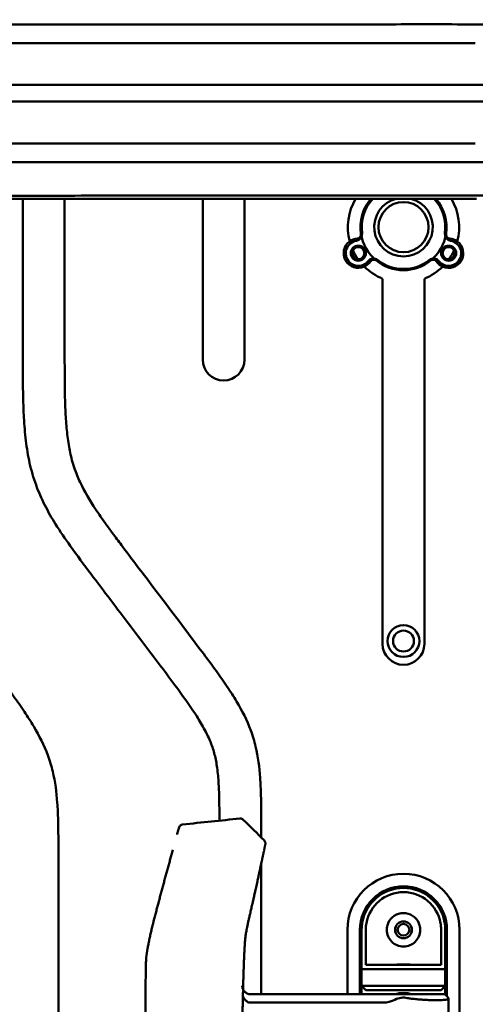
# Model space of a CAD drawing. Header units: millimetres. Extents: x 0 to 2100, y 0 to 1485.
# Tile 29 of 256: x 690 to 744, y 770 to 888. Entities that reach past the tile are written whole.
import ezdxf

# ---------------------------------------------------------------- set-up
doc = ezdxf.new("R2010")
doc.units = ezdxf.units.MM
doc.header["$LTSCALE"] = 5
doc.layers.add('Sichtbar (ISO)', color=7, linetype='Continuous', lineweight=50)

msp = doc.modelspace()

# ---------------------------------------------------------------- linework, layer by layer
at = {"layer": 'Sichtbar (ISO)'}
for p, q in [((735.6104, 885.3597), (678.3657, 885.3597)), ((744.4505, 885.3597), (735.6104, 885.3597)), ((678.3657, 880.3597), (735.6105, 880.3597)), ((678.3657, 878.3597), (735.6105, 878.3597)), ((678.3657, 873.3597), (735.6104, 873.3597)), ((735.6104, 873.3597), (744.4505, 873.3597)), ((690.3657, 866.7334), (690.3657, 847.7039)), ((695.3657, 847.7039), (695.3657, 866.7354)), ((711.8657, 866.7501), (711.8657, 847.5282)), ((716.8657, 847.5282), (716.8657, 866.751)), ((733.3657, 857.1975), (733.3657, 813.5417)), ((738.3657, 813.5417), (738.3657, 857.1975)), ((718.8658, 790.4049), (718.8658, 791.4727)), ((694.6158, 720.6347), (694.6158, 788.4846)), ((718.8658, 771.6597), (718.8658, 787.2381)), ((729.1657, 779.3597), (729.1657, 771.6597)), ((730.6657, 771.6597), (730.6657, 779.3597)), ((740.8658, 779.3597), (740.8657, 779.3597)), ((740.8658, 771.6097), (740.8658, 779.3597)), ((741.0657, 779.3597), (741.0657, 771.4097)), ((742.5657, 729.3597), (742.5657, 779.3597)), ((730.8657, 774.6597), (730.8657, 772.6597)), ((740.8657, 774.6597), (730.8657, 774.6597)), ((740.3657, 775.1597), (731.3657, 775.1597)), ((740.8657, 772.6597), (740.8657, 774.6597)), ((730.8657, 771.6597), (730.8657, 772.6597)), ((731.3657, 772.1597), (730.8657, 772.6597)), ((730.8657, 772.6597), (740.8657, 772.6597)), ((731.3657, 772.1597), (740.3657, 772.1597)), ((740.3657, 772.1597), (740.8657, 772.6597)), ((740.8657, 772.6597), (740.8657, 771.6097)), ((716.6724, 771.4801), (716.6872, 772.0901)), ((717.5942, 771.6597), (736.8157, 771.6597)), ((740.8157, 771.6597), (736.8157, 771.6597)), ((740.8157, 771.6597), (741.0863, 771.3891)), ((741.2271, 771.1556), (741.2271, 765.1638)), ((717.5732, 770.6597), (733.4471, 770.6597))]:
    msp.add_line(p, q, dxfattribs=at)
for centre, radius in [((735.8657, 863.3597), 3), ((730.4658, 860.242), 0.9), ((730.4658, 860.242), 0.725), ((741.2658, 860.242), 0.9), ((741.2658, 860.242), 0.725), ((735.8657, 813.8797), 1.9), ((735.8658, 813.8797), 1.25), ((735.8657, 779.3597), 1), ((735.8657, 779.3597), 0.7)]:
    msp.add_circle(centre, radius, dxfattribs=at)
for centre, radius, start, end in [((735.8657, 863.3597), 6.65, 149.337184, 194.827985), ((735.8657, 863.3597), 5.15, 138.812475, 188.909615), ((735.8657, 863.3597), 5, 137.290486, 188.354548), ((735.8657, 863.3597), 3.5, 104.308735, 75.690177), ((735.8657, 863.3597), 5, 351.645453, 42.708008), ((735.8657, 863.3597), 5.15, 351.090386, 41.185985), ((735.8657, 863.3597), 6.65, 345.172017, 30.663007), ((730.4658, 860.242), 1.75, 125.9968, 294.003202), ((730.4658, 860.242), 1.5, 98.461924, 321.538077), ((730.4657, 860.242), 1.75, 94.635229, 125.9968), ((730.1273, 862.517), 0.8, 278.461924, 8.354548), ((730.2839, 862.4846), 0.5, 274.635229, 8.909615), ((735.8657, 863.3597), 5.15, 188.909615, 231.090386), ((735.8657, 863.3597), 5.15, 308.909615, 351.090386), ((741.2658, 860.242), 1.5, 218.461924, 81.538077), ((741.2658, 860.242), 1.75, 245.9968, 54.003202), ((741.6042, 862.517), 0.8, 171.645453, 261.538077), ((741.4476, 862.4846), 0.5, 171.090386, 265.364773), ((741.2657, 860.242), 1.75, 54.003202, 85.364773), ((735.8658, 863.3597), 6.65, 204.706255, 215.293747), ((735.8658, 863.3597), 6.65, 324.706255, 335.293747), ((730.4657, 860.242), 1.75, 294.003202, 325.364773), ((732.2667, 858.8114), 0.8, 51.645453, 141.538077), ((732.317, 858.9632), 0.5, 51.090386, 145.364773), ((735.8657, 863.3597), 5.15, 231.090386, 308.909615), ((735.8657, 863.3597), 5, 231.645453, 308.354548), ((739.4648, 858.8114), 0.8, 38.461924, 128.354548), ((739.4145, 858.9632), 0.5, 34.635229, 128.909615), ((741.2657, 860.242), 1.75, 214.635229, 245.9968), ((735.8657, 863.3597), 6.65, 225.172017, 247.917588), ((735.8657, 863.3597), 6.65, 292.082414, 314.827985), ((714.3657, 847.5282), 2.5, 180, 0), ((735.8657, 813.5417), 2.5, 180, 0), ((735.8657, 779.3597), 6.7, 0.000001, 180.000001), ((735.8657, 779.3597), 5.2, 0.000001, 180.000001), ((735.8657, 779.3597), 5, 10.240349, 169.759653), ((735.8657, 779.3597), 4.5, 10.240347, 169.759656), ((735.8657, 779.3597), 2, 23.578179, 156.421822), ((733.4471, 773.6597), 3, 269.999945, 297.864128), ((735.8657, 768.1597), 3.65, 73.517031, 106.482971), ((735.8657, 769.0847), 2.175, 76.961952, 117.864128), ((737.2588, 775.1005), 4, 256.961952, 263.640496)]:
    msp.add_arc(centre, radius, start, end, dxfattribs=at)
for centre, major_axis, ratio, start_param, end_param in [((719.2696, 789.1896), (0.0856, 0.4127), 0.00001, 0.00018463, 0.18929245), ((730.8657, 780.1597), (0, -5.5), 0.00001, 6.28302937, 7.70800282), ((731.3657, 780.1597), (0, -5), 0.00001, 6.28297151, 7.70800038), ((740.3657, 780.1597), (0, -5), 0.00001, 6.28316253, 7.70799761), ((740.8657, 780.1597), (0, -5.5), 0.00001, 0.00014786, 1.42489945), ((1305.69, 966.7989), (540.9358, 369.3512), 0.63175225, 2.71343043, 2.71469753), ((716.8996, 760.7495), (-0.1344, -17.9349), 0.02139905, 4.07115859, 4.36117619), ((736.1134, 769.734), (5.5, 1.1116), 0.10362067, 0.52915243, 0.6438974)]:
    msp.add_ellipse(centre, major_axis=major_axis, ratio=ratio, start_param=start_param, end_param=end_param, dxfattribs=at)
for points, knots in [([(673.2009, 888.1561), (674.3358, 887.8915), (675.4833, 887.7554), (677.9944, 887.5942), (679.5041, 887.5814), (681.2989, 887.5845), (681.8072, 887.5873), (683.4572, 887.5963), (684.727, 887.598), (686.9251, 887.5968), (688.4654, 887.5951), (694.2133, 887.5919), (696.8817, 887.591), (703.487, 887.5899), (706.9193, 887.5904), (720.1076, 887.5906), (720.9347, 887.5878), (733.0985, 887.5905), (735.3462, 887.6052), (743.4133, 887.6091), (745.147, 887.5793), (747.9994, 887.557), (748.9674, 887.5526), (751.1453, 887.5653), (752.3775, 887.583), (754.7727, 887.5991), (755.9515, 887.5964), (757.5476, 887.602), (757.971, 887.6038), (759.1217, 887.6079), (759.8421, 887.6099), (763.3331, 887.6276), (765.3164, 887.6627), (766.7459, 887.6651)], [-2.32876098, -2.32876098, -2.32876098, -2.32876098, -2.28755462, -2.28755462, -2.23980578, -2.23980578, -2.22398961, -2.22398961, -2.17115977, -2.17115977, -2.13254126, -2.13254126, -2.09917995, -2.09917995, -2.04982617, -2.04982617, -1.92590556, -1.92590556, -1.69389117, -1.69389117, -1.32819533, -1.32819533, -1.15284837, -1.15284837, -0.93747307, -0.93747307, -0.72604878, -0.72604878, -0.64931003, -0.64931003, -0.51661854, -0.51661854, -0.000001, -0.000001, -0.000001, -0.000001]), ([(735.6105, 880.3597), (737.0837, 880.3597), (738.5599, 880.3598), (741.5068, 880.3598), (742.9788, 880.3597), (744.4499, 880.3597)], [-0.883480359, -0.883480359, -0.883480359, -0.883480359, -0.441355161, -0.441355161, -0.000001, -0.000001, -0.000001, -0.000001]), ([(744.4499, 880.3597), (744.8683, 880.3597), (745.2866, 880.3597), (746.1261, 880.3597), (746.5463, 880.3597), (746.9659, 880.3597)], [-0.25143546, -0.25143546, -0.25143546, -0.25143546, -0.125865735, -0.125865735, -0.000001, -0.000001, -0.000001, -0.000001]), ([(735.6105, 878.3597), (737.0837, 878.3597), (738.5599, 878.3596), (741.5068, 878.3596), (742.9788, 878.3597), (744.4499, 878.3597)], [-0.883480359, -0.883480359, -0.883480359, -0.883480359, -0.441355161, -0.441355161, -0.000001, -0.000001, -0.000001, -0.000001]), ([(744.4499, 878.3597), (744.8683, 878.3597), (745.2866, 878.3596), (746.1261, 878.3596), (746.5463, 878.3597), (746.9659, 878.3597)], [-0.25143546, -0.25143546, -0.25143546, -0.25143546, -0.125865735, -0.125865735, -0.000001, -0.000001, -0.000001, -0.000001]), ([(766.7401, 871.0543), (765.3747, 871.0566), (763.4476, 871.0901), (760.0626, 871.1086), (759.3671, 871.1107), (757.705, 871.1164), (756.739, 871.1209), (755.1905, 871.1228), (754.6142, 871.123), (752.6594, 871.132), (751.2501, 871.1539), (748.9719, 871.1664), (748.0631, 871.1626), (745.2217, 871.1412), (743.4977, 871.111), (735.4207, 871.1136), (733.2373, 871.1285), (721.1323, 871.1317), (720.1462, 871.1288), (707.1248, 871.129), (703.6676, 871.1295), (697.0314, 871.1285), (694.3465, 871.1275), (688.5998, 871.1243), (686.9059, 871.1226), (684.7988, 871.1213), (683.5205, 871.1227), (681.5326, 871.1335), (680.4905, 871.1396), (678.5386, 871.123), (677.2623, 871.0936), (675.1384, 870.9202), (674.1647, 870.788), (673.2007, 870.5632)], [0.0003149, 0.0003149, 0.0003149, 0.0003149, 0.4934213, 0.4934213, 0.61935601, 0.61935601, 0.79072853, 0.79072853, 0.89174644, 0.89174644, 1.1329347, 1.1329347, 1.29599039, 1.29599039, 1.66467027, 1.66467027, 1.91177023, 1.91177023, 2.04888243, 2.04888243, 2.10488377, 2.10488377, 2.14283493, 2.14283493, 2.18624496, 2.18624496, 2.25319756, 2.25319756, 2.29036341, 2.29036341, 2.33571996, 2.33571996, 2.37508755, 2.37508755, 2.37508755, 2.37508755]), ([(680.3446, 867.1186), (681.6731, 867.127), (682.7744, 867.1293), (685.9975, 867.1263), (687.2266, 867.1222), (690.0582, 867.1183), (691.0635, 867.1177), (696.0898, 867.117), (700.0737, 867.1247), (704.1848, 867.1255)], [-2.77313096, -2.77313096, -2.77313096, -2.77313096, -2.10181646, -2.10181646, -1.54165216, -1.54165216, -1.23336027, -1.23336027, -0.00004753, -0.00004753, -0.00004753, -0.00004753]), ([(682.6444, 866.7396), (686.1272, 866.7445), (690.1612, 866.7318), (697.11, 866.736), (700.7974, 866.7434), (704.3826, 866.7467)], [0.00014465, 0.00014465, 0.00014465, 0.00014465, 1.04499534, 1.04499534, 2.1892823, 2.1892823, 2.1892823, 2.1892823]), ([(704.1848, 867.1255), (710.1829, 867.1265), (716.211, 867.1267), (731.2363, 867.1265), (734.2644, 867.1264), (738.8873, 867.1266), (740.7094, 867.1266), (743.5088, 867.1265), (744.4396, 867.1265), (746.2011, 867.1263), (747.1275, 867.1261), (748.0389, 867.1258)], [-3.17829294, -3.17829294, -3.17829294, -3.17829294, -1.75425358, -1.75425358, -1.01534013, -1.01534013, -0.53048449, -0.53048449, -0.27344921, -0.27344921, -0.00000509, -0.00000509, -0.00000509, -0.00000509]), ([(704.3825, 866.7467), (708.0666, 866.7492), (711.6611, 866.7503), (717.7966, 866.7511), (720.48, 866.7512), (724.5538, 866.7511), (725.8928, 866.7511), (730.7174, 866.7511), (735.5598, 866.7512), (739.9337, 866.751)], [0.00008084, 0.00008084, 0.00008084, 0.00008084, 1.10546264, 1.10546264, 1.97814666, 1.97814666, 2.40543987, 2.40543987, 3.51772976, 3.51772976, 3.51772976, 3.51772976]), ([(739.9337, 866.751), (740.7148, 866.7509), (741.5049, 866.7511), (743.013, 866.7513), (743.8229, 866.7514), (744.5877, 866.7513)], [0.000003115, 0.000003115, 0.000003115, 0.000003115, 0.234352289, 0.234352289, 0.456322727, 0.456322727, 0.456322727, 0.456322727]), ([(690.3657, 847.7039), (690.3657, 846.1285), (690.3659, 843.7577), (690.4781, 840.4646), (690.6858, 837.8462), (691.1289, 835.1454), (691.8781, 832.5511), (692.9483, 830.1173), (694.3368, 827.6835), (696.2211, 824.9465), (699.0022, 821.2439), (702.4797, 816.6473), (706.0531, 811.9299), (708.9844, 808.0365), (710.9134, 805.3144), (712.1038, 803.3193), (712.8393, 801.7885), (713.3326, 800.2727), (713.6312, 798.6313), (713.7718, 797), (713.8316, 795.486), (713.8571, 794.0045), (713.8624, 792.9984), (713.8641, 792.408)], [0, 0, 0, 0, 0.075045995, 0.11292292, 0.156945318, 0.200099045, 0.243130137, 0.285244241, 0.32644481, 0.376326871, 0.443262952, 0.546709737, 0.650508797, 0.724752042, 0.778556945, 0.809146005, 0.835231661, 0.859273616, 0.884853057, 0.914568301, 0.937219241, 0.957024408, 0.985148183, 0.985148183, 0.985148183, 0.985148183]), ([(718.8658, 791.4727), (718.8658, 792.8078), (718.8657, 794.8324), (718.7301, 798.1096), (718.4043, 800.718), (717.4719, 803.8001), (716.2577, 806.1726), (714.784, 808.4677), (713.4569, 810.3555), (710.3607, 814.5171), (706.5486, 819.5255), (702.9095, 824.3443), (701.1673, 826.6717), (700.1266, 828.0912), (698.7428, 830.0607), (697.4294, 832.2506), (696.6047, 834.2782), (696.1496, 835.7693), (695.8127, 837.3792), (695.5702, 839.3852), (695.4363, 841.5679), (695.3692, 844.3586), (695.3674, 846.427), (695.3657, 847.7039)], [0, 0, 0, 0, 0.06359954, 0.09640429, 0.15628374, 0.18839964, 0.24926502, 0.28262286, 0.31819671, 0.35901071, 0.52935644, 0.61760272, 0.64621942, 0.66768788, 0.70128061, 0.7608135, 0.78881425, 0.80527165, 0.83503816, 0.86703293, 0.90147254, 0.93917426, 1, 1, 1, 1]), ([(694.6158, 788.4846), (694.6158, 789.8197), (694.6157, 791.8443), (694.4801, 795.1215), (694.1543, 797.73), (693.2219, 800.8121), (692.0077, 803.1846), (690.534, 805.4797), (689.2069, 807.3675), (686.1107, 811.5291), (682.2986, 816.5374), (678.6595, 821.3562), (676.9173, 823.6837), (675.8766, 825.1032), (674.4928, 827.0727), (673.1794, 829.2626), (672.3547, 831.2901), (671.8996, 832.7813), (671.5627, 834.3912), (671.3202, 836.3972), (671.1863, 838.5799), (671.1192, 841.3706), (671.1174, 843.439), (671.1157, 844.7159)], [0, 0, 0, 0, 0.06359954, 0.09640429, 0.15628374, 0.18839964, 0.24926502, 0.28262286, 0.31819671, 0.35901071, 0.52935644, 0.61760272, 0.64621942, 0.66768788, 0.70128061, 0.7608135, 0.78881425, 0.80527165, 0.83503816, 0.86703293, 0.90147254, 0.93917426, 1, 1, 1, 1]), ([(716.3104, 792.6614), (716.364, 792.667), (716.4193, 792.6637), (716.5237, 792.6402), (716.5742, 792.6199), (716.6532, 792.5724), (716.6845, 792.5481), (716.7123, 792.5208)], [0, 0, 0, 0, 0.0161797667, 0.0161797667, 0.0321035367, 0.0321035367, 0.0438191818, 0.0438191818, 0.0438191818, 0.0438191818]), ([(708.8033, 790.7375), (708.8122, 790.7696), (708.8211, 790.8018), (708.8301, 790.834), (708.8806, 791.0157), (708.9314, 791.1984), (708.9826, 791.3823), (709.0018, 791.4513), (709.0211, 791.5205), (709.0404, 791.5898)], [0.9803393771, 0.9803393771, 0.9803393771, 0.9803393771, 0.982582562, 0.982582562, 0.982582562, 0.9952446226, 0.9952446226, 0.9952446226, 1, 1, 1, 1]), ([(709.4706, 791.953), (709.421, 791.9479), (709.3722, 791.9353), (709.3264, 791.9158), (709.2805, 791.8963), (709.2376, 791.8698), (709.1995, 791.8377), (709.1614, 791.8055), (709.1282, 791.7677), (709.1013, 791.7257), (709.0744, 791.6838), (709.0538, 791.6378), (709.0404, 791.5898)], [0, 0, 0, 0, 0.25, 0.25, 0.25, 0.5, 0.5, 0.5, 0.75, 0.75, 0.75, 1, 1, 1, 1]), ([(719.2162, 790.0605), (719.2546, 790.0227), (719.2873, 789.978), (719.3357, 789.8826), (719.3523, 789.8308), (719.3681, 789.7258), (719.3675, 789.6713), (719.3578, 789.6149), (719.357, 789.6109), (719.3561, 789.6062), (719.3559, 789.6054), (719.3557, 789.6043), (719.3556, 789.604), (719.3555, 789.6035), (719.3555, 789.6034), (719.3555, 789.6031), (719.3554, 789.603), (719.3554, 789.6029), (719.3554, 789.6028), (719.3554, 789.6027), (719.3554, 789.6026), (719.3553, 789.6025), (719.3553, 789.6025), (719.3553, 789.6023), (719.3553, 789.6023), (719.3553, 789.6023), (719.3553, 789.6022), (719.3552, 789.6019), (719.3551, 789.6014), (719.3547, 789.5995), (719.3543, 789.5976), (719.3538, 789.5949)], [0, 0, 0, 0, 0.0161741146, 0.0161741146, 0.032097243, 0.032097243, 0.0480293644, 0.0480293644, 0.049254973, 0.049254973, 0.0494847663, 0.0494847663, 0.0495845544, 0.0495845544, 0.0496345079, 0.0496345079, 0.0496595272, 0.0496595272, 0.0496847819, 0.0496847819, 0.0497101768, 0.0497101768, 0.0497608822, 0.0497608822, 0.050162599, 0.050162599, 0.0509606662, 0.0509606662, 0.0533557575, 0.0533557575, 0.0576169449, 0.0576169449, 0.0576169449, 0.0576169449]), ([(705.0433, 754.3597), (705.0435, 754.7247), (705.0438, 755.0862), (705.044, 755.444), (705.0442, 755.8091), (705.0444, 756.1704), (705.0445, 756.5279), (705.0447, 756.8931), (705.0449, 757.2544), (705.045, 757.6118), (705.0451, 757.7527), (705.0451, 757.8929), (705.0451, 758.0326), (705.0452, 758.2552), (705.0453, 758.4762), (705.0453, 758.6958), (705.0454, 759.0613), (705.0455, 759.4226), (705.0456, 759.7798), (705.0456, 760.1454), (705.0457, 760.5067), (705.0457, 760.8638), (705.0457, 761.0595), (705.0457, 761.2541), (705.0458, 761.4473), (705.0458, 761.6151), (705.0458, 761.7818), (705.0458, 761.9477), (705.0458, 762.3134), (705.0457, 762.6747), (705.0457, 763.0317), (705.0457, 763.3975), (705.0456, 763.7588), (705.0456, 764.1156), (705.0456, 764.2858), (705.0455, 764.4549), (705.0455, 764.6231), (705.0455, 764.8166), (705.0455, 765.0087), (705.0454, 765.1996), (705.0454, 765.5657), (705.0453, 765.9271), (705.0452, 766.2836), (705.0452, 766.6499), (705.0451, 767.0112), (705.045, 767.3675), (705.045, 767.4377), (705.045, 767.5076), (705.045, 767.5774), (705.0449, 767.8721), (705.0449, 768.1634), (705.0448, 768.4515), (705.0448, 768.8178), (705.0447, 769.179), (705.0447, 769.5355), (705.0447, 769.8016), (705.0447, 770.0651), (705.0448, 770.3263), (705.0448, 770.4243), (705.0449, 770.522), (705.0449, 770.6194), (705.045, 770.9863), (705.0453, 771.3481), (705.0455, 771.7033), (705.0458, 772.0721), (705.046, 772.4338), (705.0467, 772.7871), (705.0468, 772.8195), (705.0469, 772.8518), (705.0469, 772.884), (705.0477, 773.2196), (705.0488, 773.5477), (705.05, 773.8717), (705.0514, 774.2357), (705.0528, 774.5944), (705.062, 774.9552), (705.0644, 775.0509), (705.0674, 775.1468), (705.0712, 775.2428), (705.0815, 775.5065), (705.0976, 775.7726), (705.1243, 776.037), (705.1604, 776.3941), (705.2161, 776.7481), (705.2798, 777.1102), (705.3084, 777.2728), (705.3386, 777.437), (705.3692, 777.5976), (705.4056, 777.7887), (705.4447, 777.9861), (705.4839, 778.1759), (705.5229, 778.3644), (705.5617, 778.5445), (705.6039, 778.7322), (705.6442, 778.9117), (705.6877, 779.0988), (705.7324, 779.2868), (705.7761, 779.4705), (705.8209, 779.655), (705.8665, 779.84), (705.8777, 779.8854), (705.8889, 779.9309), (705.9002, 779.9763), (705.9343, 780.1138), (705.9691, 780.2526), (706.0044, 780.3924), (706.0504, 780.5745), (706.0973, 780.7584), (706.1451, 780.9441), (706.1918, 781.1261), (706.2394, 781.3098), (706.2877, 781.4953), (706.3351, 781.6773), (706.3832, 781.8609), (706.432, 782.0461), (706.4757, 782.2122), (706.5199, 782.3795), (706.5646, 782.5481), (706.5689, 782.5642), (706.5732, 782.5804), (706.5775, 782.5966), (706.6258, 782.7786), (706.6746, 782.9619), (706.724, 783.1468), (706.7726, 783.3288), (706.8218, 783.5124), (706.8715, 783.6971), (706.9203, 783.8789), (706.9696, 784.0619), (707.0195, 784.2465), (707.0686, 784.4283), (707.1182, 784.6116), (707.1683, 784.7962), (707.2167, 784.9749), (707.2656, 785.1548), (707.315, 785.3361), (707.3653, 785.521), (707.4161, 785.7073), (707.4674, 785.895), (707.517, 786.0768), (707.5671, 786.2598), (707.6176, 786.4442), (707.6674, 786.6259), (707.7176, 786.809), (707.7682, 786.9933), (707.8181, 787.175), (707.8684, 787.358), (707.9191, 787.5423), (707.9691, 787.724), (708.0195, 787.907), (708.0704, 788.0912), (708.0935, 788.1752), (708.1168, 788.2595), (708.1401, 788.3441), (708.1673, 788.4424), (708.1945, 788.541), (708.2219, 788.64), (708.2463, 788.7284), (708.2708, 788.817), (708.2954, 788.9059)], [0, 0, 0, 0, 0.022148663, 0.022148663, 0.022148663, 0.044745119, 0.044745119, 0.044745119, 0.067825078, 0.067825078, 0.067825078, 0.076923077, 0.076923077, 0.076923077, 0.091425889, 0.091425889, 0.091425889, 0.115575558, 0.115575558, 0.115575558, 0.140294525, 0.140294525, 0.140294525, 0.153846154, 0.153846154, 0.153846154, 0.165603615, 0.165603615, 0.165603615, 0.191528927, 0.191528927, 0.191528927, 0.218099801, 0.218099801, 0.218099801, 0.230769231, 0.230769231, 0.230769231, 0.245347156, 0.245347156, 0.245347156, 0.273310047, 0.273310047, 0.273310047, 0.30203764, 0.30203764, 0.30203764, 0.307692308, 0.307692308, 0.307692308, 0.331579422, 0.331579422, 0.331579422, 0.361947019, 0.361947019, 0.361947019, 0.384615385, 0.384615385, 0.384615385, 0.393125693, 0.393125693, 0.393125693, 0.425192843, 0.425192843, 0.425192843, 0.458488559, 0.458488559, 0.458488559, 0.461538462, 0.461538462, 0.461538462, 0.493300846, 0.493300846, 0.493300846, 0.528989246, 0.528989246, 0.528989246, 0.538461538, 0.538461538, 0.538461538, 0.56447325, 0.56447325, 0.56447325, 0.599610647, 0.599610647, 0.599610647, 0.615384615, 0.615384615, 0.615384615, 0.634151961, 0.634151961, 0.634151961, 0.652794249, 0.652794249, 0.652794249, 0.670617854, 0.670617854, 0.670617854, 0.688033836, 0.688033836, 0.688033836, 0.692307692, 0.692307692, 0.692307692, 0.705234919, 0.705234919, 0.705234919, 0.722066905, 0.722066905, 0.722066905, 0.738554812, 0.738554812, 0.738554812, 0.754730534, 0.754730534, 0.754730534, 0.769230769, 0.769230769, 0.769230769, 0.770621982, 0.770621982, 0.770621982, 0.786253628, 0.786253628, 0.786253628, 0.801638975, 0.801638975, 0.801638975, 0.816787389, 0.816787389, 0.816787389, 0.831707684, 0.831707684, 0.831707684, 0.846153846, 0.846153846, 0.846153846, 0.860896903, 0.860896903, 0.860896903, 0.875179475, 0.875179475, 0.875179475, 0.889260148, 0.889260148, 0.889260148, 0.903143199, 0.903143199, 0.903143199, 0.916832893, 0.916832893, 0.916832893, 0.923076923, 0.923076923, 0.923076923, 0.930333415, 0.930333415, 0.930333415, 0.936810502, 0.936810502, 0.936810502, 0.936810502]), ([(719.1786, 788.7585), (719.1747, 788.7404), (719.1706, 788.7205), (719.166, 788.6989), (719.1615, 788.6772), (719.1565, 788.6537), (719.1512, 788.6286), (719.1459, 788.6035), (719.1403, 788.5767), (719.1344, 788.5486), (719.1285, 788.5206), (719.1223, 788.4912), (719.116, 788.4613), (719.1097, 788.4314), (719.1032, 788.4008), (719.0967, 788.37), (719.0902, 788.3392), (719.0837, 788.3081), (719.0773, 788.2778), (719.0708, 788.2474), (719.0646, 788.2177), (719.0585, 788.1889), (719.0524, 788.1601), (719.0465, 788.1322), (719.0405, 788.1038), (719.0345, 788.0755), (719.0284, 788.0466), (719.0221, 788.017), (719.0158, 787.9873), (719.0093, 787.9567), (719.0024, 787.924), (718.9955, 787.8914), (718.9881, 787.8567), (718.9801, 787.819), (718.9721, 787.7813), (718.9634, 787.7406), (718.954, 787.6964), (718.9447, 787.6523), (718.9345, 787.6048), (718.9236, 787.5532), (718.9126, 787.5016), (718.9007, 787.4459), (718.8883, 787.3876), (718.8758, 787.3293), (718.8628, 787.2684), (718.8499, 787.2079), (718.8369, 787.1474), (718.8241, 787.0874), (718.8113, 787.0281), (718.7986, 786.9687), (718.786, 786.91), (718.7734, 786.8512), (718.7608, 786.7924), (718.7481, 786.7336), (718.7352, 786.6736), (718.7223, 786.6137), (718.7091, 786.5527), (718.6955, 786.4894), (718.6818, 786.4261), (718.6676, 786.3606), (718.6527, 786.2915), (718.6378, 786.2225), (718.622, 786.15), (718.6054, 786.0732), (718.5887, 785.9965), (718.5711, 785.9155), (718.5527, 785.8307), (718.5342, 785.7459), (718.5149, 785.6573), (718.4947, 785.5651), (718.4746, 785.4729), (718.4536, 785.3772), (718.4318, 785.2778), (718.41, 785.1784), (718.3873, 785.0754), (718.3636, 784.9682), (718.34, 784.861), (718.3154, 784.7496), (718.2897, 784.6337), (718.264, 784.5178), (718.2372, 784.3973), (718.2092, 784.2718), (718.1813, 784.1463), (718.1521, 784.0158), (718.1216, 783.8799), (718.0912, 783.7441), (718.0594, 783.6029), (718.0263, 783.4564), (717.9933, 783.31), (717.9589, 783.1583), (717.9228, 782.9996), (717.8867, 782.8409), (717.8489, 782.6753), (717.8092, 782.5019), (717.7695, 782.3284), (717.7279, 782.1471), (717.6856, 781.9638), (717.6434, 781.7804), (717.6005, 781.5948), (717.5595, 781.4169), (717.5184, 781.2389), (717.4791, 781.0685), (717.4425, 780.9086), (717.4058, 780.7488), (717.3718, 780.5996), (717.34, 780.4582), (717.3081, 780.3167), (717.2785, 780.183), (717.2509, 780.0561), (717.2234, 779.9291), (717.198, 779.8089), (717.1745, 779.6942), (717.1511, 779.5795), (717.1297, 779.4704), (717.1103, 779.3663), (717.0908, 779.2621), (717.0733, 779.163), (717.0576, 779.0683), (717.0419, 778.9737), (717.028, 778.8835), (717.0156, 778.7974), (717.0032, 778.7113), (716.9923, 778.6292), (716.9827, 778.5509), (716.973, 778.4725), (716.9645, 778.3979), (716.9569, 778.3266), (716.9493, 778.2553), (716.9426, 778.1874), (716.9366, 778.1225), (716.9306, 778.0576), (716.9252, 777.9958), (716.9204, 777.9369), (716.9155, 777.8779), (716.9111, 777.8218), (716.9072, 777.7683), (716.9032, 777.7147), (716.8995, 777.6637), (716.8962, 777.6154), (716.8929, 777.567), (716.8899, 777.5212), (716.8869, 777.4748), (716.884, 777.4284), (716.881, 777.3814), (716.8781, 777.3329), (716.8752, 777.2844), (716.8723, 777.2346), (716.8694, 777.1844), (716.868, 777.1589), (716.8666, 777.1334), (716.8651, 777.1079), (716.8638, 777.0833), (716.8624, 777.0588), (716.8611, 777.0345), (716.8584, 776.9851), (716.8559, 776.9366), (716.8534, 776.8894), (716.851, 776.8423), (716.8486, 776.7965), (716.8464, 776.7506), (716.8441, 776.7048), (716.8418, 776.6588), (716.8395, 776.6106), (716.8371, 776.5624), (716.8348, 776.512), (716.8323, 776.4591), (716.8298, 776.4063), (716.8273, 776.351), (716.8248, 776.295), (716.8223, 776.239), (716.8198, 776.1824), (716.8174, 776.1266), (716.815, 776.0708), (716.8126, 776.0158), (716.8104, 775.9629), (716.8082, 775.91), (716.8061, 775.8592), (716.8042, 775.8116), (716.8022, 775.764), (716.8004, 775.7195), (716.7988, 775.6772), (716.7971, 775.635), (716.7955, 775.595), (716.794, 775.5563), (716.7925, 775.5176), (716.7911, 775.4802), (716.7896, 775.4429), (716.7882, 775.4056), (716.7868, 775.3684), (716.7854, 775.3304), (716.784, 775.2924), (716.7825, 775.2535), (716.781, 775.2131), (716.7795, 775.1726), (716.778, 775.1305), (716.7764, 775.086), (716.7748, 775.0414), (716.7731, 774.9945), (716.7714, 774.9443), (716.7696, 774.8941), (716.7677, 774.8408), (716.7657, 774.7831), (716.7638, 774.7255), (716.7617, 774.6636), (716.7595, 774.5988), (716.7573, 774.5341), (716.7551, 774.4665), (716.7529, 774.3988), (716.7507, 774.3311), (716.7485, 774.2634), (716.7464, 774.1967), (716.7442, 774.1301), (716.7422, 774.0645), (716.7402, 774.0004), (716.7382, 773.9363), (716.7363, 773.8736), (716.7345, 773.8125), (716.7326, 773.7515), (716.7308, 773.692), (716.7291, 773.6343), (716.7274, 773.5767), (716.7258, 773.5207), (716.7242, 773.4666), (716.7226, 773.4126), (716.7211, 773.3604), (716.7197, 773.3103)], [0.000000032, 0.000000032, 0.000000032, 0.000000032, 0.013513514, 0.013513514, 0.013513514, 0.027027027, 0.027027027, 0.027027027, 0.040540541, 0.040540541, 0.040540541, 0.054054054, 0.054054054, 0.054054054, 0.067567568, 0.067567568, 0.067567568, 0.081081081, 0.081081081, 0.081081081, 0.094594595, 0.094594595, 0.094594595, 0.108108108, 0.108108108, 0.108108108, 0.121621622, 0.121621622, 0.121621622, 0.135135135, 0.135135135, 0.135135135, 0.148648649, 0.148648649, 0.148648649, 0.162162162, 0.162162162, 0.162162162, 0.175675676, 0.175675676, 0.175675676, 0.189189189, 0.189189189, 0.189189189, 0.202702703, 0.202702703, 0.202702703, 0.216216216, 0.216216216, 0.216216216, 0.22972973, 0.22972973, 0.22972973, 0.243243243, 0.243243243, 0.243243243, 0.256756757, 0.256756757, 0.256756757, 0.27027027, 0.27027027, 0.27027027, 0.283783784, 0.283783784, 0.283783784, 0.297297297, 0.297297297, 0.297297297, 0.310810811, 0.310810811, 0.310810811, 0.324324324, 0.324324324, 0.324324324, 0.337837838, 0.337837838, 0.337837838, 0.351351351, 0.351351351, 0.351351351, 0.364864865, 0.364864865, 0.364864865, 0.378378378, 0.378378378, 0.378378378, 0.391891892, 0.391891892, 0.391891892, 0.405405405, 0.405405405, 0.405405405, 0.418918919, 0.418918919, 0.418918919, 0.432432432, 0.432432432, 0.432432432, 0.445945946, 0.445945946, 0.445945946, 0.459459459, 0.459459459, 0.459459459, 0.472972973, 0.472972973, 0.472972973, 0.486486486, 0.486486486, 0.486486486, 0.5, 0.5, 0.5, 0.513513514, 0.513513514, 0.513513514, 0.527027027, 0.527027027, 0.527027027, 0.540540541, 0.540540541, 0.540540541, 0.554054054, 0.554054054, 0.554054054, 0.567567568, 0.567567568, 0.567567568, 0.581081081, 0.581081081, 0.581081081, 0.594594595, 0.594594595, 0.594594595, 0.608108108, 0.608108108, 0.608108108, 0.621621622, 0.621621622, 0.621621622, 0.635135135, 0.635135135, 0.635135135, 0.648648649, 0.648648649, 0.648648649, 0.662162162, 0.662162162, 0.662162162, 0.669037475, 0.669037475, 0.669037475, 0.675675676, 0.675675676, 0.675675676, 0.689189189, 0.689189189, 0.689189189, 0.702702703, 0.702702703, 0.702702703, 0.716216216, 0.716216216, 0.716216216, 0.72972973, 0.72972973, 0.72972973, 0.743243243, 0.743243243, 0.743243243, 0.756756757, 0.756756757, 0.756756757, 0.77027027, 0.77027027, 0.77027027, 0.783783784, 0.783783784, 0.783783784, 0.797297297, 0.797297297, 0.797297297, 0.810810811, 0.810810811, 0.810810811, 0.824324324, 0.824324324, 0.824324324, 0.837837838, 0.837837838, 0.837837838, 0.851351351, 0.851351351, 0.851351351, 0.864864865, 0.864864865, 0.864864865, 0.878378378, 0.878378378, 0.878378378, 0.891891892, 0.891891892, 0.891891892, 0.905405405, 0.905405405, 0.905405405, 0.918918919, 0.918918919, 0.918918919, 0.932432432, 0.932432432, 0.932432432, 0.945945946, 0.945945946, 0.945945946, 0.959459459, 0.959459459, 0.959459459, 0.972972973, 0.972972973, 0.972972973, 0.986486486, 0.986486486, 0.986486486, 1, 1, 1, 1]), ([(719.3536, 789.595), (719.3471, 789.5639), (719.3409, 789.5339), (719.3348, 789.5049), (719.3288, 789.4759), (719.323, 789.448), (719.3173, 789.4209), (719.3116, 789.3938), (719.3062, 789.3676), (719.3008, 789.3421), (719.2955, 789.3165), (719.2903, 789.2918), (719.2853, 789.2679), (719.2803, 789.2439), (719.2755, 789.2208), (719.2709, 789.1987), (719.2662, 789.1766), (719.2618, 789.1554), (719.2572, 789.1334), (719.2526, 789.1114), (719.2478, 789.0887), (719.243, 789.0654), (719.2381, 789.0421), (719.2331, 789.0182), (719.228, 788.994), (719.2229, 788.9698), (719.2178, 788.9453), (719.2125, 788.9202), (719.2073, 788.8952), (719.2019, 788.8697), (719.1963, 788.843), (719.1931, 788.8279), (719.1899, 788.8125), (719.1865, 788.7965)], [0, 0, 0, 0, 0.090909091, 0.090909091, 0.090909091, 0.181818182, 0.181818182, 0.181818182, 0.272727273, 0.272727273, 0.272727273, 0.363636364, 0.363636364, 0.363636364, 0.454545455, 0.454545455, 0.454545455, 0.545454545, 0.545454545, 0.545454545, 0.636363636, 0.636363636, 0.636363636, 0.727272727, 0.727272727, 0.727272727, 0.818181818, 0.818181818, 0.818181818, 0.909090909, 0.909090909, 0.909090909, 0.960411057, 0.960411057, 0.960411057, 0.960411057]), ([(730.9454, 780.2486), (730.9188, 780.1012), (730.8988, 779.9528), (730.8723, 779.6557), (730.8657, 779.5075), (730.8657, 779.3597)], [-0.0896690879, -0.0896690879, -0.0896690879, -0.0896690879, -0.0447276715, -0.0447276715, -0.0000014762, -0.0000014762, -0.0000014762, -0.0000014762]), ([(731.4374, 780.1597), (731.4135, 780.0392), (731.3955, 779.9178), (731.3716, 779.6745), (731.3657, 779.5533), (731.3658, 779.4324)], [-0.0735224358, -0.0735224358, -0.0735224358, -0.0735224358, -0.0366614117, -0.0366614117, -0.0000014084, -0.0000014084, -0.0000014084, -0.0000014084]), ([(737.6988, 780.1597), (737.7045, 780.1465), (737.7101, 780.1333), (737.8166, 779.8742), (737.8657, 779.6076), (737.8657, 779.098), (737.8116, 778.8248), (737.6011, 778.3297), (737.4451, 778.1073), (737.0938, 777.7627), (736.8753, 777.6133), (736.3896, 777.4117), (736.1217, 777.3597), (735.6098, 777.3597), (735.3419, 777.4117), (734.8562, 777.6133), (734.6377, 777.7627), (734.2864, 778.1073), (734.1304, 778.3297), (733.9199, 778.8248), (733.8657, 779.098), (733.8657, 779.6076), (733.9149, 779.8742), (734.0214, 780.1333), (734.027, 780.1465), (734.0327, 780.1597)], [0.223226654, 0.223226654, 0.223226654, 0.223226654, 0.227296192, 0.227296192, 0.302635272, 0.302635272, 0.382176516, 0.382176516, 0.461717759, 0.461717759, 0.53851318, 0.53851318, 0.6153086, 0.6153086, 0.69210402, 0.69210402, 0.768899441, 0.768899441, 0.848440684, 0.848440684, 0.927981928, 0.927981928, 1.003321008, 1.003321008, 1.007390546, 1.007390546, 1.007390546, 1.007390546]), ([(740.3657, 779.4324), (740.3657, 779.5533), (740.3599, 779.6745), (740.336, 779.9178), (740.318, 780.0392), (740.2941, 780.1597)], [-0.0735227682, -0.0735227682, -0.0735227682, -0.0735227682, -0.0368650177, -0.0368650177, -0.0000013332, -0.0000013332, -0.0000013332, -0.0000013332]), ([(740.8657, 779.3597), (740.8657, 779.5075), (740.8592, 779.6557), (740.8327, 779.9527), (740.8127, 780.1011), (740.7861, 780.2486)], [-0.0896681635, -0.0896681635, -0.0896681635, -0.0896681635, -0.0449453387, -0.0449453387, -0.0000013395, -0.0000013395, -0.0000013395, -0.0000013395]), ([(734.4801, 775.1597), (734.5507, 775.1597), (734.6372, 775.1642), (734.8737, 775.1799), (735.0538, 775.1945), (735.4489, 775.217), (735.6639, 775.2241), (735.8657, 775.2241), (736.0676, 775.2241), (736.2826, 775.217), (736.6776, 775.1945), (736.8578, 775.1799), (737.0943, 775.1642), (737.1808, 775.1597), (737.2514, 775.1597)], [-0.161281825, -0.161281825, -0.161281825, -0.161281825, -0.121109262, -0.121109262, -0.060554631, -0.060554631, 0, 0, 0, 0.060554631, 0.060554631, 0.121109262, 0.121109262, 0.161281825, 0.161281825, 0.161281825, 0.161281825]), ([(716.7197, 773.3103), (716.7174, 773.2293), (716.715, 773.1443), (716.7125, 773.0548), (716.7101, 772.9653), (716.7075, 772.8713), (716.7048, 772.7725), (716.7022, 772.6738), (716.6995, 772.5702), (716.6966, 772.4616), (716.6938, 772.353), (716.6909, 772.2393), (716.6879, 772.1202), (716.685, 772.0011), (716.6819, 771.8766), (716.6788, 771.7466), (716.6756, 771.6166), (716.6724, 771.4812), (716.6692, 771.3428), (716.666, 771.2044), (716.6628, 771.063), (716.6597, 770.9216), (716.6565, 770.7802), (716.6534, 770.6387), (716.6505, 770.501), (716.6476, 770.3632), (716.6448, 770.2291), (716.6422, 770.103), (716.6396, 769.9769), (716.6372, 769.8588), (716.635, 769.7486), (716.6328, 769.6383), (716.6308, 769.5359), (716.6289, 769.4384), (716.627, 769.3409), (716.6253, 769.2484), (716.6235, 769.1569), (716.6218, 769.0653), (716.6201, 768.9747), (716.6184, 768.8827), (716.6167, 768.7907), (716.615, 768.6973), (716.6133, 768.6017), (716.6116, 768.5061), (716.6099, 768.4083), (716.6081, 768.3071), (716.6064, 768.2058), (716.6046, 768.1012), (716.6027, 767.993), (716.6009, 767.8849), (716.599, 767.7732), (716.5971, 767.658), (716.5952, 767.5427), (716.5933, 767.4238), (716.5914, 767.3013), (716.5894, 767.1787), (716.5875, 767.0525), (716.5855, 766.9224)], [0.000000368, 0.000000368, 0.000000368, 0.000000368, 0.052631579, 0.052631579, 0.052631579, 0.105263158, 0.105263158, 0.105263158, 0.157894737, 0.157894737, 0.157894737, 0.210526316, 0.210526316, 0.210526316, 0.263157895, 0.263157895, 0.263157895, 0.315789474, 0.315789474, 0.315789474, 0.368421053, 0.368421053, 0.368421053, 0.421052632, 0.421052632, 0.421052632, 0.473684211, 0.473684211, 0.473684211, 0.526315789, 0.526315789, 0.526315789, 0.578947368, 0.578947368, 0.578947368, 0.631578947, 0.631578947, 0.631578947, 0.684210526, 0.684210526, 0.684210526, 0.736842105, 0.736842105, 0.736842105, 0.789473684, 0.789473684, 0.789473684, 0.842105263, 0.842105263, 0.842105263, 0.894736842, 0.894736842, 0.894736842, 0.947368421, 0.947368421, 0.947368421, 1, 1, 1, 1]), ([(717.5942, 771.6597), (717.5243, 771.6599), (717.4547, 771.6674), (717.314, 771.6978), (717.2437, 771.7214), (717.0582, 771.8073), (716.953, 771.8843), (716.778, 772.072), (716.7101, 772.1813), (716.6065, 772.4492), (716.5959, 772.5837), (716.5974, 772.6777), (716.5975, 772.6793), (716.5975, 772.6807)], [0.000001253, 0.000001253, 0.000001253, 0.000001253, 0.020974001, 0.020974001, 0.043329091, 0.043329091, 0.083147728, 0.083147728, 0.123513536, 0.123513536, 0.175207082, 0.175207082, 0.175919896, 0.175919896, 0.175919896, 0.175919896]), ([(717.5732, 770.6597), (717.5068, 770.6597), (717.4412, 770.669), (717.3098, 770.7063), (717.2456, 770.7348), (717.0721, 770.8388), (716.9752, 770.9321), (716.7996, 771.1654), (716.7277, 771.3119), (716.6759, 771.4692), (716.6742, 771.4746), (716.6724, 771.4801)], [0.000001, 0.000001, 0.000001, 0.000001, 0.019924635, 0.019924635, 0.040958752, 0.040958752, 0.080581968, 0.080581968, 0.128164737, 0.128164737, 0.129861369, 0.129861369, 0.129861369, 0.129861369]), ([(736.8157, 771.1251), (737.0446, 771.0996), (737.2754, 771.0766), (737.5048, 771.0562), (737.7343, 771.0358), (737.9624, 771.0181), (738.1857, 771.0033), (738.4089, 770.9884), (738.6274, 770.9764), (738.8379, 770.9673), (739.0483, 770.9582), (739.2509, 770.952), (739.4426, 770.9488), (739.6343, 770.9456), (739.8152, 770.9454), (739.9828, 770.9481), (740.1503, 770.9509), (740.3045, 770.9566), (740.4429, 770.9652)], [0, 0, 0, 0, 0.16666667, 0.16666667, 0.16666667, 0.33333333, 0.33333333, 0.33333333, 0.5, 0.5, 0.5, 0.66666667, 0.66666667, 0.66666667, 0.83333333, 0.83333333, 0.83333333, 1, 1, 1, 1]), ([(740.803, 770.9813), (740.9084, 770.9839), (740.9959, 770.994), (741.0634, 771.0118), (741.1308, 771.0296), (741.1782, 771.0551), (741.204, 771.0884), (741.2298, 771.1216), (741.2341, 771.1626), (741.216, 771.2112), (741.198, 771.2599), (741.1576, 771.3163), (741.0952, 771.3802)], [0, 0, 0, 0, 0.25, 0.25, 0.25, 0.5, 0.5, 0.5, 0.75, 0.75, 0.75, 1, 1, 1, 1])]:
    msp.add_open_spline(points, degree=3, knots=knots, dxfattribs=at)
for points in [[(709.4706, 791.953), (711.7505, 792.1891), (714.0305, 792.4252), (716.3104, 792.6614)], [(716.7123, 792.5208), (717.547, 791.7008), (718.3817, 790.8807), (719.2162, 790.0605)], [(741.0863, 771.3891), (741.0877, 771.3877), (741.0906, 771.3848), (741.0936, 771.3817), (741.0952, 771.3802)]]:
    msp.add_open_spline(points, degree=3, dxfattribs=at)

doc.saveas('drawing.dxf')
